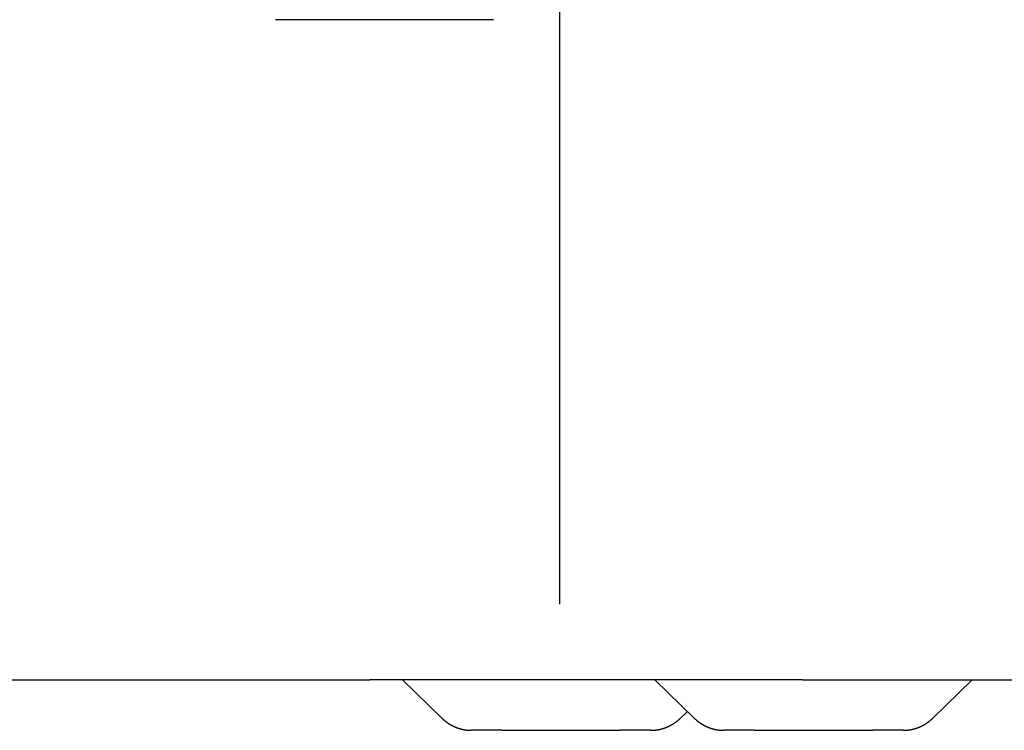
# Model space of a CAD drawing. Extents: x 637 to 3230, y 885 to 2745.
# Tile 46 of 151: x 2142 to 2259, y 1582 to 1667. Entities that reach past the tile are written whole.
import ezdxf

# ---------------------------------------------------------------- set-up
doc = ezdxf.new("R2010")
doc.units = 0
doc.layers.add('KF_GRAVIS_15_LEFT', color=7, linetype='CONTINUOUS')

# ---------------------------------------------------------------- blocks, each defined once
blk = doc.blocks.new('*U13')
at = {"layer": 'KF_GRAVIS_15_LEFT'}
for p, q in [((-10.6027, -9), (-10.6027, -656)), ((-36.7983, -586.5), (-44.3418, -586.5)), ((-18.4604, -586.5), (-36.7983, -586.5)), ((-136.7815, -665), (-33.156, -665)), ((18.2651, -665), (-33.156, -665)), ((-29.2504, -665), (-24.5474, -669.5815)), ((0.7497, -665), (5.4527, -669.5815)), ((18.2651, -665), (129.9672, -665)), ((33.7365, -669.5815), (38.4396, -665)), ((3.7364, -669.5815), (4.5946, -668.7455)), ((-17.4596, -671), (-21.0584, -671)), ((-17.4596, -671), (-3.3513, -671)), ((0.2475, -671), (-3.3513, -671)), ((12.5405, -671), (8.9417, -671)), ((12.5405, -671), (26.6488, -671)), ((30.2476, -671), (26.6488, -671))]:
    blk.add_line(p, q, dxfattribs=at)
for points in [[(-24.5474, -669.582, 0), (-24.5257, -669.602, 0), (-24.5039, -669.623, 0), (-24.482, -669.644, 0), (-24.4599, -669.665, 0), (-24.4377, -669.685, 0), (-24.4155, -669.705, 0), (-24.393, -669.726, 0), (-24.3705, -669.746, 0), (-24.3478, -669.766, 0), (-24.3251, -669.785, 0), (-24.3022, -669.805, 0), (-24.2791, -669.825, 0), (-24.256, -669.844, 0), (-24.2328, -669.863, 0), (-24.2094, -669.882, 0), (-24.1859, -669.901, 0), (-24.1623, -669.92, 0), (-24.1386, -669.939, 0), (-24.1148, -669.957, 0), (-24.0909, -669.975, 0), (-24.0668, -669.994, 0), (-24.0427, -670.012, 0), (-24.0184, -670.03, 0), (-23.994, -670.047, 0), (-23.9696, -670.065, 0), (-23.945, -670.083, 0), (-23.9203, -670.1, 0), (-23.8955, -670.117, 0), (-23.8706, -670.134, 0), (-23.8456, -670.151, 0), (-23.8205, -670.168, 0), (-23.7953, -670.184, 0), (-23.77, -670.201, 0), (-23.7446, -670.217, 0), (-23.7191, -670.233, 0), (-23.6935, -670.249, 0), (-23.6679, -670.265, 0), (-23.6421, -670.281, 0), (-23.6162, -670.296, 0), (-23.5902, -670.312, 0), (-23.5642, -670.327, 0), (-23.538, -670.342, 0), (-23.5118, -670.357, 0), (-23.4854, -670.371, 0), (-23.459, -670.386, 0), (-23.4325, -670.4, 0), (-23.4059, -670.415, 0), (-23.3792, -670.429, 0), (-23.3525, -670.443, 0), (-23.3256, -670.456, 0), (-23.2987, -670.47, 0), (-23.2717, -670.483, 0), (-23.2446, -670.497, 0), (-23.2174, -670.51, 0), (-23.1902, -670.523, 0), (-23.1629, -670.536, 0), (-23.1354, -670.548, 0), (-23.108, -670.561, 0), (-23.0804, -670.573, 0), (-23.0528, -670.585, 0), (-23.0251, -670.597, 0), (-22.9973, -670.609, 0), (-22.9695, -670.62, 0), (-22.9416, -670.632, 0), (-22.9136, -670.643, 0), (-22.8855, -670.654, 0), (-22.8574, -670.665, 0), (-22.8292, -670.676, 0), (-22.801, -670.687, 0), (-22.7727, -670.697, 0), (-22.7443, -670.707, 0), (-22.7159, -670.717, 0), (-22.6874, -670.727, 0), (-22.6588, -670.737, 0), (-22.6302, -670.747, 0), (-22.6016, -670.756, 0), (-22.5728, -670.765, 0), (-22.5441, -670.774, 0), (-22.5152, -670.783, 0), (-22.4863, -670.792, 0), (-22.4574, -670.8, 0), (-22.4284, -670.809, 0), (-22.3994, -670.817, 0), (-22.3703, -670.825, 0), (-22.3411, -670.833, 0), (-22.312, -670.84, 0), (-22.2827, -670.848, 0), (-22.2535, -670.855, 0), (-22.2242, -670.862, 0), (-22.1948, -670.869, 0), (-22.1654, -670.876, 0), (-22.136, -670.883, 0), (-22.1065, -670.889, 0), (-22.077, -670.895, 0), (-22.0474, -670.901, 0), (-22.0178, -670.907, 0), (-21.9882, -670.913, 0), (-21.9585, -670.918, 0), (-21.9288, -670.924, 0), (-21.8991, -670.929, 0), (-21.8694, -670.934, 0), (-21.8396, -670.939, 0), (-21.8098, -670.943, 0), (-21.7799, -670.948, 0), (-21.7501, -670.952, 0), (-21.7202, -670.956, 0), (-21.6903, -670.96, 0), (-21.6603, -670.964, 0), (-21.6304, -670.967, 0), (-21.6004, -670.971, 0), (-21.5704, -670.974, 0), (-21.5404, -670.977, 0), (-21.5103, -670.98, 0), (-21.4803, -670.982, 0), (-21.4502, -670.985, 0), (-21.4201, -670.987, 0), (-21.39, -670.989, 0), (-21.3599, -670.991, 0), (-21.3298, -670.993, 0), (-21.2997, -670.994, 0), (-21.2695, -670.996, 0), (-21.2394, -670.997, 0), (-21.2092, -670.998, 0), (-21.1791, -670.999, 0), (-21.1489, -670.999, 0), (-21.1188, -671, 0), (-21.0886, -671, 0), (-21.0584, -671, 0)], [(0.2475, -671, 0), (0.2776, -671, 0), (0.3078, -671, 0), (0.338, -670.999, 0), (0.3681, -670.999, 0), (0.3983, -670.998, 0), (0.4284, -670.997, 0), (0.4586, -670.996, 0), (0.4887, -670.994, 0), (0.5188, -670.993, 0), (0.549, -670.991, 0), (0.5791, -670.989, 0), (0.6092, -670.987, 0), (0.6392, -670.985, 0), (0.6693, -670.982, 0), (0.6994, -670.98, 0), (0.7294, -670.977, 0), (0.7594, -670.974, 0), (0.7894, -670.971, 0), (0.8194, -670.967, 0), (0.8494, -670.964, 0), (0.8793, -670.96, 0), (0.9092, -670.956, 0), (0.9391, -670.952, 0), (0.969, -670.948, 0), (0.9988, -670.943, 0), (1.0286, -670.939, 0), (1.0584, -670.934, 0), (1.0882, -670.929, 0), (1.1179, -670.924, 0), (1.1476, -670.918, 0), (1.1772, -670.913, 0), (1.2069, -670.907, 0), (1.2365, -670.901, 0), (1.266, -670.895, 0), (1.2955, -670.889, 0), (1.325, -670.883, 0), (1.3544, -670.876, 0), (1.3838, -670.869, 0), (1.4132, -670.862, 0), (1.4425, -670.855, 0), (1.4718, -670.848, 0), (1.501, -670.84, 0), (1.5302, -670.833, 0), (1.5593, -670.825, 0), (1.5884, -670.817, 0), (1.6175, -670.809, 0), (1.6464, -670.8, 0), (1.6754, -670.792, 0), (1.7043, -670.783, 0), (1.7331, -670.774, 0), (1.7619, -670.765, 0), (1.7906, -670.756, 0), (1.8193, -670.747, 0), (1.8479, -670.737, 0), (1.8764, -670.727, 0), (1.9049, -670.717, 0), (1.9333, -670.707, 0), (1.9617, -670.697, 0), (1.99, -670.687, 0), (2.0183, -670.676, 0), (2.0465, -670.665, 0), (2.0746, -670.654, 0), (2.1026, -670.643, 0), (2.1306, -670.632, 0), (2.1585, -670.62, 0), (2.1864, -670.609, 0), (2.2141, -670.597, 0), (2.2418, -670.585, 0), (2.2695, -670.573, 0), (2.297, -670.561, 0), (2.3245, -670.548, 0), (2.3519, -670.536, 0), (2.3792, -670.523, 0), (2.4065, -670.51, 0), (2.4337, -670.497, 0), (2.4607, -670.483, 0), (2.4878, -670.47, 0), (2.5147, -670.456, 0), (2.5415, -670.443, 0), (2.5683, -670.429, 0), (2.595, -670.415, 0), (2.6216, -670.4, 0), (2.6481, -670.386, 0), (2.6745, -670.371, 0), (2.7008, -670.357, 0), (2.7271, -670.342, 0), (2.7532, -670.327, 0), (2.7793, -670.312, 0), (2.8052, -670.296, 0), (2.8311, -670.281, 0), (2.8569, -670.265, 0), (2.8826, -670.249, 0), (2.9082, -670.233, 0), (2.9337, -670.217, 0), (2.9591, -670.201, 0), (2.9844, -670.184, 0), (3.0096, -670.168, 0), (3.0347, -670.151, 0), (3.0596, -670.134, 0), (3.0846, -670.117, 0), (3.1093, -670.1, 0), (3.134, -670.083, 0), (3.1586, -670.065, 0), (3.1831, -670.047, 0), (3.2074, -670.03, 0), (3.2317, -670.012, 0), (3.2559, -669.994, 0), (3.2799, -669.975, 0), (3.3038, -669.957, 0), (3.3277, -669.939, 0), (3.3514, -669.92, 0), (3.375, -669.901, 0), (3.3984, -669.882, 0), (3.4218, -669.863, 0), (3.4451, -669.844, 0), (3.4682, -669.825, 0), (3.4912, -669.805, 0), (3.5141, -669.785, 0), (3.5369, -669.766, 0), (3.5595, -669.746, 0), (3.5821, -669.726, 0), (3.6045, -669.705, 0), (3.6268, -669.685, 0), (3.649, -669.665, 0), (3.671, -669.644, 0), (3.6929, -669.623, 0), (3.7147, -669.602, 0), (3.7364, -669.582, 0)], [(5.4527, -669.582, 0), (5.4744, -669.602, 0), (5.4962, -669.623, 0), (5.5181, -669.644, 0), (5.5402, -669.665, 0), (5.5624, -669.685, 0), (5.5847, -669.705, 0), (5.6071, -669.726, 0), (5.6296, -669.746, 0), (5.6523, -669.766, 0), (5.6751, -669.785, 0), (5.698, -669.805, 0), (5.721, -669.825, 0), (5.7441, -669.844, 0), (5.7674, -669.863, 0), (5.7907, -669.882, 0), (5.8142, -669.901, 0), (5.8378, -669.92, 0), (5.8615, -669.939, 0), (5.8853, -669.957, 0), (5.9093, -669.975, 0), (5.9333, -669.994, 0), (5.9575, -670.012, 0), (5.9817, -670.03, 0), (6.0061, -670.047, 0), (6.0306, -670.065, 0), (6.0551, -670.083, 0), (6.0798, -670.1, 0), (6.1046, -670.117, 0), (6.1295, -670.134, 0), (6.1545, -670.151, 0), (6.1796, -670.168, 0), (6.2048, -670.184, 0), (6.2301, -670.201, 0), (6.2555, -670.217, 0), (6.281, -670.233, 0), (6.3066, -670.249, 0), (6.3323, -670.265, 0), (6.358, -670.281, 0), (6.3839, -670.296, 0), (6.4099, -670.312, 0), (6.436, -670.327, 0), (6.4621, -670.342, 0), (6.4883, -670.357, 0), (6.5147, -670.371, 0), (6.5411, -670.386, 0), (6.5676, -670.4, 0), (6.5942, -670.415, 0), (6.6209, -670.429, 0), (6.6476, -670.443, 0), (6.6745, -670.456, 0), (6.7014, -670.47, 0), (6.7284, -670.483, 0), (6.7555, -670.497, 0), (6.7827, -670.51, 0), (6.8099, -670.523, 0), (6.8373, -670.536, 0), (6.8647, -670.548, 0), (6.8921, -670.561, 0), (6.9197, -670.573, 0), (6.9473, -670.585, 0), (6.975, -670.597, 0), (7.0028, -670.609, 0), (7.0306, -670.62, 0), (7.0586, -670.632, 0), (7.0865, -670.643, 0), (7.1146, -670.654, 0), (7.1427, -670.665, 0), (7.1709, -670.676, 0), (7.1991, -670.687, 0), (7.2274, -670.697, 0), (7.2558, -670.707, 0), (7.2842, -670.717, 0), (7.3127, -670.727, 0), (7.3413, -670.737, 0), (7.3699, -670.747, 0), (7.3986, -670.756, 0), (7.4273, -670.765, 0), (7.4561, -670.774, 0), (7.4849, -670.783, 0), (7.5138, -670.792, 0), (7.5427, -670.8, 0), (7.5717, -670.809, 0), (7.6007, -670.817, 0), (7.6298, -670.825, 0), (7.659, -670.833, 0), (7.6882, -670.84, 0), (7.7174, -670.848, 0), (7.7466, -670.855, 0), (7.776, -670.862, 0), (7.8053, -670.869, 0), (7.8347, -670.876, 0), (7.8642, -670.883, 0), (7.8936, -670.889, 0), (7.9232, -670.895, 0), (7.9527, -670.901, 0), (7.9823, -670.907, 0), (8.0119, -670.913, 0), (8.0416, -670.918, 0), (8.0713, -670.924, 0), (8.101, -670.929, 0), (8.1308, -670.934, 0), (8.1605, -670.939, 0), (8.1904, -670.943, 0), (8.2202, -670.948, 0), (8.25, -670.952, 0), (8.2799, -670.956, 0), (8.3099, -670.96, 0), (8.3398, -670.964, 0), (8.3698, -670.967, 0), (8.3997, -670.971, 0), (8.4297, -670.974, 0), (8.4598, -670.977, 0), (8.4898, -670.98, 0), (8.5198, -670.982, 0), (8.5499, -670.985, 0), (8.58, -670.987, 0), (8.6101, -670.989, 0), (8.6402, -670.991, 0), (8.6703, -670.993, 0), (8.7005, -670.994, 0), (8.7306, -670.996, 0), (8.7607, -670.997, 0), (8.7909, -670.998, 0), (8.821, -670.999, 0), (8.8512, -670.999, 0), (8.8814, -671, 0), (8.9115, -671, 0), (8.9417, -671, 0)], [(30.2476, -671, 0), (30.2777, -671, 0), (30.3079, -671, 0), (30.3381, -670.999, 0), (30.3682, -670.999, 0), (30.3984, -670.998, 0), (30.4285, -670.997, 0), (30.4587, -670.996, 0), (30.4888, -670.994, 0), (30.519, -670.993, 0), (30.5491, -670.991, 0), (30.5792, -670.989, 0), (30.6093, -670.987, 0), (30.6394, -670.985, 0), (30.6694, -670.982, 0), (30.6995, -670.98, 0), (30.7295, -670.977, 0), (30.7595, -670.974, 0), (30.7895, -670.971, 0), (30.8195, -670.967, 0), (30.8495, -670.964, 0), (30.8794, -670.96, 0), (30.9093, -670.956, 0), (30.9392, -670.952, 0), (30.9691, -670.948, 0), (30.9989, -670.943, 0), (31.0287, -670.939, 0), (31.0585, -670.934, 0), (31.0883, -670.929, 0), (31.118, -670.924, 0), (31.1477, -670.918, 0), (31.1773, -670.913, 0), (31.207, -670.907, 0), (31.2366, -670.901, 0), (31.2661, -670.895, 0), (31.2956, -670.889, 0), (31.3251, -670.883, 0), (31.3546, -670.876, 0), (31.384, -670.869, 0), (31.4133, -670.862, 0), (31.4426, -670.855, 0), (31.4719, -670.848, 0), (31.5011, -670.84, 0), (31.5303, -670.833, 0), (31.5594, -670.825, 0), (31.5885, -670.817, 0), (31.6176, -670.809, 0), (31.6466, -670.8, 0), (31.6755, -670.792, 0), (31.7044, -670.783, 0), (31.7332, -670.774, 0), (31.762, -670.765, 0), (31.7907, -670.756, 0), (31.8194, -670.747, 0), (31.848, -670.737, 0), (31.8765, -670.727, 0), (31.905, -670.717, 0), (31.9335, -670.707, 0), (31.9618, -670.697, 0), (31.9901, -670.687, 0), (32.0184, -670.676, 0), (32.0466, -670.665, 0), (32.0747, -670.654, 0), (32.1027, -670.643, 0), (32.1307, -670.632, 0), (32.1586, -670.62, 0), (32.1865, -670.609, 0), (32.2142, -670.597, 0), (32.2419, -670.585, 0), (32.2696, -670.573, 0), (32.2971, -670.561, 0), (32.3246, -670.548, 0), (32.352, -670.536, 0), (32.3793, -670.523, 0), (32.4066, -670.51, 0), (32.4338, -670.497, 0), (32.4609, -670.483, 0), (32.4879, -670.47, 0), (32.5148, -670.456, 0), (32.5416, -670.443, 0), (32.5684, -670.429, 0), (32.5951, -670.415, 0), (32.6217, -670.4, 0), (32.6482, -670.386, 0), (32.6746, -670.371, 0), (32.7009, -670.357, 0), (32.7272, -670.342, 0), (32.7533, -670.327, 0), (32.7794, -670.312, 0), (32.8054, -670.296, 0), (32.8312, -670.281, 0), (32.857, -670.265, 0), (32.8827, -670.249, 0), (32.9083, -670.233, 0), (32.9338, -670.217, 0), (32.9592, -670.201, 0), (32.9845, -670.184, 0), (33.0097, -670.168, 0), (33.0348, -670.151, 0), (33.0598, -670.134, 0), (33.0847, -670.117, 0), (33.1095, -670.1, 0), (33.1341, -670.083, 0), (33.1587, -670.065, 0), (33.1832, -670.047, 0), (33.2076, -670.03, 0), (33.2318, -670.012, 0), (33.256, -669.994, 0), (33.28, -669.975, 0), (33.3039, -669.957, 0), (33.3278, -669.939, 0), (33.3515, -669.92, 0), (33.3751, -669.901, 0), (33.3985, -669.882, 0), (33.4219, -669.863, 0), (33.4452, -669.844, 0), (33.4683, -669.825, 0), (33.4913, -669.805, 0), (33.5142, -669.785, 0), (33.537, -669.766, 0), (33.5597, -669.746, 0), (33.5822, -669.726, 0), (33.6046, -669.705, 0), (33.6269, -669.685, 0), (33.6491, -669.665, 0), (33.6711, -669.644, 0), (33.6931, -669.623, 0), (33.7149, -669.602, 0), (33.7365, -669.582, 0)]]:
    blk.add_polyline3d(points, dxfattribs=at)

msp = doc.modelspace()

# ---------------------------------------------------------------- block references
at = {"layer": 'KF_GRAVIS_15_LEFT'}
msp.add_blockref('*U13', (2216.57, 2253.1), dxfattribs=at)

doc.saveas('drawing.dxf')
